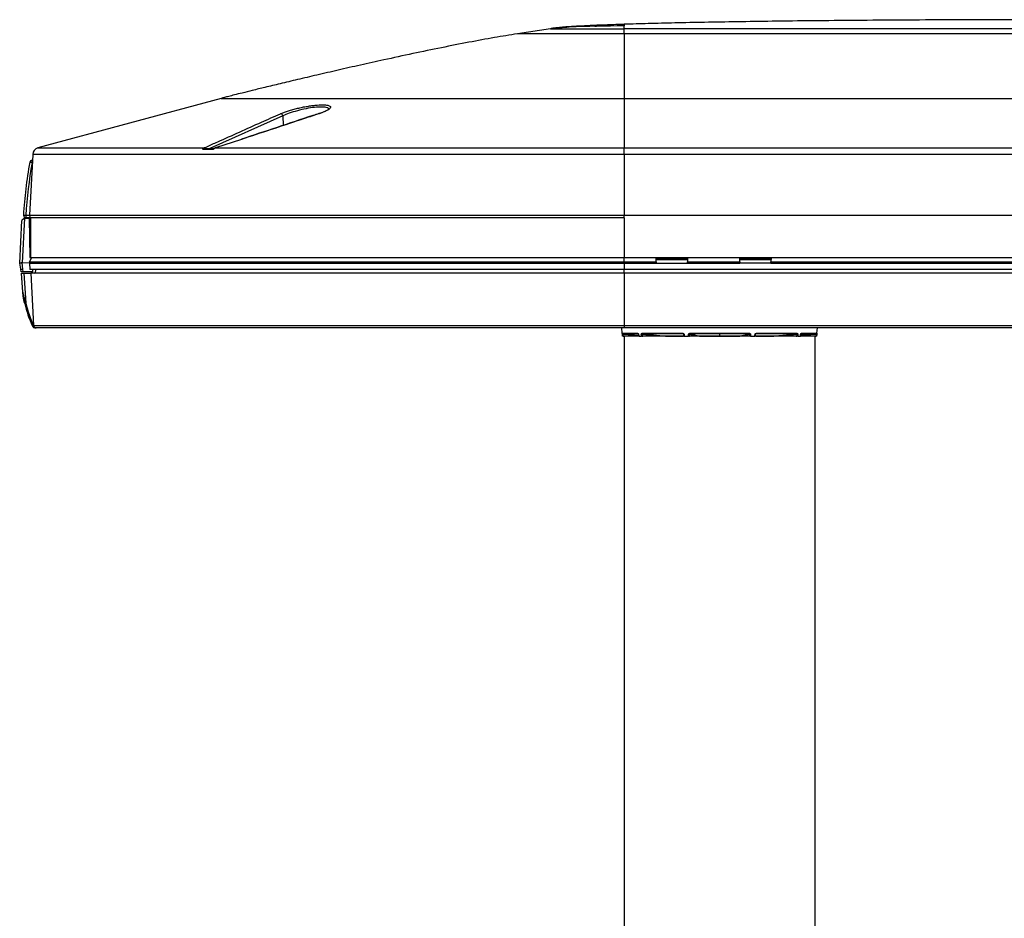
# Model space of a CAD drawing. Header units: millimetres. Extents: x 1141 to 9683, y 1625 to 6203.
# Tile 112 of 118: x 8820 to 9233, y 3802 to 4179. Entities that reach past the tile are written whole.
import ezdxf

# ---------------------------------------------------------------- set-up
doc = ezdxf.new("R2010")
doc.units = ezdxf.units.MM
doc.header["$LTSCALE"] = 25

msp = doc.modelspace()

# ---------------------------------------------------------------- linework, layer by layer
at = {"color": 7, "linetype": 'Continuous', "lineweight": 25}
for p, q in [((9042.52, 4174.76), (9028.69, 4172.62)), ((9061.88, 4175.71), (9061.1, 4175.68)), ((9073.44, 4172.62), (9073.44, 4174.76)), ((9253.44, 4174.76), (9073.44, 4174.76)), ((9253.44, 4172.62), (9073.44, 4172.62)), ((8904.55, 4145.54), (8827.69, 4124.75)), ((8904.55, 4145.54), (9073.44, 4145.54)), ((9073.44, 4145.54), (9073.44, 4124.75)), ((9073.44, 4145.54), (9253.44, 4145.54)), ((8930.36, 4138.22), (8899.7, 4124.47)), ((8930.36, 4138.22), (8930.53, 4134.23)), ((8912.95, 4128.35), (8902.07, 4124.75)), ((8827.69, 4124.75), (8897.3, 4124.75)), ((8896.66, 4124.26), (8901.28, 4124.26)), ((8899.7, 4124.47), (8901.79, 4124.67)), ((8902.07, 4124.75), (9073.44, 4124.75)), ((9073.44, 4122.01), (9073.44, 4124.75)), ((9073.44, 4124.75), (9250.06, 4124.75)), ((8825.48, 4122.01), (8824.14, 4096.51)), ((9073.44, 4122.01), (8825.48, 4122.01)), ((9253.44, 4122.01), (9073.44, 4122.01)), ((9073.44, 4122.01), (9073.44, 4096.51)), ((8825.23, 4118.61), (8825.23, 4119.56)), ((8825.23, 4119.56), (8825.35, 4119.56)), ((8825.3, 4118.61), (8825.23, 4118.61)), ((8822, 4095.25), (8820.95, 4094.31)), ((8822, 4095.25), (8821.02, 4076.52)), ((8821.55, 4096.51), (8822, 4095.51)), ((8822.06, 4095.31), (8822, 4095.25)), ((8822.06, 4095.31), (8823.96, 4095.31)), ((8822.55, 4096.51), (8822.55, 4095.51)), ((8822.55, 4096.51), (8824.14, 4096.51)), ((8824.59, 4095.51), (8822.55, 4095.51)), ((8823.96, 4095.31), (8824.25, 4078.81)), ((8823.96, 4095.31), (8824.59, 4095.31)), ((8824.59, 4095.51), (8824.14, 4096.51)), ((8824.14, 4096.51), (9073.44, 4096.51)), ((8824.59, 4095.61), (9073.44, 4095.61)), ((9073.44, 4095.51), (8824.59, 4095.51)), ((8824.59, 4095.51), (8824.59, 4078.81)), ((9073.44, 4096.51), (9433.44, 4096.51)), ((9073.44, 4095.51), (9073.44, 4096.51)), ((9073.44, 4095.51), (9073.44, 4078.81)), ((8820.02, 4076.47), (8820.95, 4094.31)), ((8824.13, 4076.96), (8825.14, 4078.81)), ((8824.25, 4078.81), (8824.59, 4078.81)), ((8824.59, 4078.81), (9073.44, 4078.81)), ((8824.59, 4078.81), (8824.59, 4078.56)), ((8824.59, 4078.56), (8825, 4078.56)), ((9073.44, 4078.81), (9433.44, 4078.81)), ((9073.44, 4076.96), (9073.44, 4078.81)), ((9086.91, 4076.96), (9086.88, 4078.81)), ((9087.41, 4077.81), (9087.39, 4078.81)), ((9087.39, 4078.79), (9087.69, 4078.79)), ((9087.69, 4078.73), (9087.69, 4078.81)), ((9087.69, 4078.31), (9087.69, 4078.73)), ((9099.19, 4078.73), (9099.19, 4078.81)), ((9099.19, 4078.79), (9099.49, 4078.79)), ((9099.19, 4078.73), (9099.19, 4078.31)), ((9099.49, 4078.81), (9099.47, 4077.81)), ((9100, 4078.81), (9099.97, 4076.96)), ((9121.91, 4076.96), (9121.88, 4078.81)), ((9122.41, 4077.81), (9122.39, 4078.81)), ((9122.39, 4078.77), (9122.69, 4078.77)), ((9122.39, 4078.77), (9122.69, 4078.77)), ((9122.69, 4078.78), (9122.69, 4078.81)), ((9122.69, 4078.78), (9122.69, 4077.81)), ((9123.69, 4078.73), (9123.69, 4078.31)), ((9133.19, 4078.73), (9123.69, 4078.73)), ((9133.19, 4078.31), (9133.19, 4078.73)), ((9134.19, 4078.81), (9134.19, 4078.78)), ((9134.19, 4078.78), (9134.19, 4077.81)), ((9134.19, 4078.77), (9134.49, 4078.77)), ((9134.19, 4078.77), (9134.49, 4078.77)), ((9134.49, 4078.81), (9134.47, 4077.81)), ((9135, 4078.81), (9134.97, 4076.96)), ((8820.48, 4073.85), (8820.02, 4076.47)), ((8821.02, 4076.52), (8824.12, 4076.68)), ((8821.02, 4076.52), (8821.02, 4076.52)), ((8821.34, 4073.95), (8821.02, 4076.52)), ((8824.13, 4076.96), (8824.11, 4076.47)), ((8824.11, 4076.47), (9073.44, 4076.47)), ((8824.11, 4076.47), (8824.25, 4073.81)), ((8824.13, 4076.96), (9073.44, 4076.96)), ((9073.44, 4076.96), (9086.91, 4076.96)), ((9073.44, 4076.96), (9073.44, 4076.47)), ((9073.44, 4076.47), (9073.44, 4073.81)), ((9073.44, 4076.47), (9086.91, 4076.47)), ((9099.99, 4077.81), (9086.89, 4077.81)), ((9086.91, 4076.96), (9086.91, 4076.87)), ((9086.91, 4076.87), (9086.92, 4076.47)), ((9086.91, 4076.87), (9086.91, 4076.47)), ((9086.91, 4076.47), (9086.92, 4076.47)), ((9086.92, 4076.47), (9099.96, 4076.47)), ((9087.69, 4078.31), (9087.69, 4077.81)), ((9098.19, 4078.23), (9088.69, 4078.23)), ((9088.69, 4078.23), (9088.69, 4077.81)), ((9098.19, 4077.81), (9088.69, 4077.81)), ((9098.19, 4077.81), (9098.19, 4078.23)), ((9099.19, 4078.31), (9099.19, 4077.81)), ((9099.96, 4076.47), (9099.97, 4076.96)), ((9099.96, 4076.47), (9121.92, 4076.47)), ((9099.97, 4076.96), (9121.91, 4076.96)), ((9134.99, 4077.81), (9121.89, 4077.81)), ((9121.91, 4076.96), (9121.92, 4076.47)), ((9134.96, 4076.47), (9121.92, 4076.47)), ((9133.19, 4078.31), (9123.69, 4078.31)), ((9134.96, 4076.47), (9134.97, 4076.96)), ((9134.96, 4076.47), (9246.92, 4076.47)), ((9134.97, 4076.96), (9246.91, 4076.96)), ((8820.67, 4072.81), (8820.48, 4073.85)), ((8821.28, 4064.32), (8820.72, 4072.31)), ((8820.72, 4072.31), (8821.72, 4072.31)), ((8821.48, 4072.81), (8821.34, 4073.95)), ((8825.52, 4072.81), (8821.48, 4072.81)), ((8821.72, 4072.31), (8822.61, 4059.6)), ((8821.72, 4072.31), (8824.71, 4072.31)), ((9073.44, 4073.81), (8824.25, 4073.81)), ((9073.44, 4072.31), (8824.71, 4072.31)), ((8824.71, 4072.31), (8825.86, 4050.26)), ((8825.52, 4072.81), (8825.57, 4073.81)), ((8826.71, 4072.31), (8826.84, 4073.81)), ((9253.44, 4073.81), (9073.44, 4073.81)), ((9073.44, 4072.31), (9073.44, 4073.81)), ((9073.44, 4072.31), (9073.44, 4050.26)), ((9253.44, 4072.31), (9073.44, 4072.31)), ((8825.46, 4049.88), (8825.37, 4050.07)), ((8825.83, 4050.26), (8825.86, 4050.26)), ((8825.83, 4050.26), (8825.91, 4049.88)), ((8825.86, 4050.26), (9073.44, 4050.26)), ((9073.44, 4050.26), (9433.44, 4050.26)), ((9073.44, 4050.26), (9073.44, 4049.31)), ((8826.86, 4049.31), (8826.37, 4049.31)), ((9073.44, 4049.31), (8826.86, 4049.31)), ((9072.64, 4047.01), (9072.44, 4049.31)), ((9072.64, 4047.01), (9079.19, 4047.01)), ((9072.68, 4046.52), (9072.64, 4047.01)), ((9072.75, 4045.81), (9072.68, 4046.52)), ((9073, 4045.81), (9072.75, 4045.81)), ((9079.38, 4046.78), (9072.87, 4046.78)), ((9072.87, 4046.78), (9079.49, 4046.27)), ((9072.93, 4046.53), (9073, 4045.81)), ((9079.51, 4046.03), (9072.93, 4046.53)), ((9073, 4045.81), (9073.44, 4045.81)), ((9433.44, 4049.31), (9073.44, 4049.31)), ((9073.44, 4045.81), (9073.44, 3791.34)), ((9079.29, 4045.81), (9073.44, 4045.81)), ((9079.46, 4046.52), (9079.53, 4045.81)), ((9079.56, 4045.81), (9080.67, 4045.81)), ((9080.89, 4047.01), (9098.1, 4047.01)), ((9088.71, 4045.81), (9080.97, 4046.53)), ((9081.01, 4045.81), (9081.26, 4045.81)), ((9098.18, 4046.78), (9081.08, 4046.78)), ((9098.75, 4045.81), (9081.19, 4045.81)), ((9091.03, 4045.86), (9098.38, 4045.86)), ((9098.16, 4046.77), (9098.2, 4046.77)), ((9098.23, 4046.77), (9098.18, 4046.78)), ((9098.26, 4046.76), (9098.18, 4046.78)), ((9098.62, 4045.81), (9100.43, 4045.81)), ((9126.51, 4045.81), (9100.43, 4045.81)), ((9103.96, 4045.81), (9100.74, 4046.53)), ((9100.74, 4045.81), (9100.82, 4045.81)), ((9100.89, 4047.01), (9113.44, 4047.01)), ((9113.44, 4046.78), (9100.96, 4046.78)), ((9105.26, 4045.86), (9113.44, 4045.86)), ((9113.44, 4047.01), (9125.99, 4047.01)), ((9113.44, 4047.01), (9113.44, 4046.78)), ((9125.92, 4046.78), (9113.44, 4046.78)), ((9113.44, 4046.78), (9113.44, 4045.86)), ((9113.44, 4045.86), (9121.62, 4045.86)), ((9113.44, 4045.86), (9113.44, 4045.81)), ((9126.13, 4046.53), (9122.92, 4045.81)), ((9126.06, 4045.81), (9126.14, 4045.81)), ((9126.45, 4045.81), (9128.26, 4045.81)), ((9145.69, 4045.81), (9128.46, 4045.81)), ((9128.48, 4045.86), (9135.84, 4045.86)), ((9128.7, 4046.78), (9128.61, 4046.76)), ((9145.8, 4046.78), (9128.7, 4046.78)), ((9128.78, 4047.01), (9145.98, 4047.01)), ((9145.91, 4046.53), (9138.17, 4045.81)), ((9145.62, 4045.81), (9145.87, 4045.81)), ((9146.21, 4045.81), (9147.32, 4045.81)), ((9153.95, 4046.53), (9147.34, 4046.03)), ((9154.01, 4046.78), (9147.36, 4046.27)), ((9153.44, 4045.81), (9147.37, 4045.81)), ((9154.01, 4046.78), (9147.5, 4046.78)), ((9147.69, 4047.01), (9154.24, 4047.01)), ((9153.44, 4045.81), (9153.44, 3791.34)), ((9153.44, 4045.81), (9153.88, 4045.81)), ((9153.88, 4045.81), (9153.95, 4046.53)), ((9154.13, 4045.81), (9153.88, 4045.81)), ((9154.2, 4046.52), (9154.13, 4045.81)), ((9154.24, 4047.01), (9154.2, 4046.52)), ((9154.24, 4047.01), (9154.44, 4049.31))]:
    msp.add_line(p, q, dxfattribs=at)
at = {"color": 7, "linetype": 'Continuous', "lineweight": 25, "flags": 128}
for points in [[(9042.52, 4174.76), (9042.52, 4174.76)], [(8945.64, 4139.13), (8945.53, 4139.12), (8945.51, 4139.12)], [(8902.07, 4124.75), (8902, 4124.75), (8901.94, 4124.73)], [(9087.69, 4078.73), (9087.71, 4078.63), (9087.77, 4078.54), (9087.86, 4078.45), (9087.98, 4078.38), (9088.13, 4078.31), (9088.31, 4078.27), (9088.49, 4078.24), (9088.69, 4078.23)], [(9098.19, 4078.23), (9098.38, 4078.24), (9098.57, 4078.27), (9098.75, 4078.31), (9098.9, 4078.38), (9099.02, 4078.45), (9099.11, 4078.54), (9099.17, 4078.63), (9099.19, 4078.73)], [(9123.69, 4078.31), (9123.49, 4078.31), (9123.31, 4078.34), (9123.13, 4078.38), (9122.98, 4078.44), (9122.86, 4078.51), (9122.77, 4078.6), (9122.71, 4078.68), (9122.69, 4078.78)], [(9134.19, 4078.78), (9134.17, 4078.68), (9134.11, 4078.6), (9134.02, 4078.51), (9133.9, 4078.44), (9133.75, 4078.38), (9133.57, 4078.34), (9133.38, 4078.31), (9133.19, 4078.31)], [(9088.69, 4077.81), (9088.49, 4077.82), (9088.31, 4077.85), (9088.13, 4077.9), (9087.98, 4077.96), (9087.86, 4078.04), (9087.77, 4078.12), (9087.71, 4078.22), (9087.69, 4078.31)], [(9099.19, 4078.31), (9099.17, 4078.22), (9099.11, 4078.12), (9099.02, 4078.04), (9098.9, 4077.96), (9098.75, 4077.9), (9098.57, 4077.85), (9098.38, 4077.82), (9098.19, 4077.81)], [(8825.46, 4049.88), (8825.48, 4049.85), (8825.52, 4049.83), (8825.56, 4049.82), (8825.62, 4049.82), (8825.69, 4049.82), (8825.76, 4049.83), (8825.83, 4049.85), (8825.91, 4049.88)], [(9079.5, 4046.52), (9079.48, 4046.52), (9079.46, 4046.52), (9079.46, 4046.52), (9079.46, 4046.52)], [(9079.5, 4046.52), (9079.52, 4046.3), (9079.56, 4045.81)], [(9080.67, 4045.81), (9080.64, 4046.31), (9080.64, 4046.31), (9080.63, 4046.52)], [(9080.97, 4046.53), (9080.98, 4046.32), (9081.01, 4045.81)], [(9081.08, 4046.78), (9081.49, 4046.74), (9083.12, 4046.59), (9089.64, 4045.98), (9090.7, 4045.88)], [(9098.48, 4045.81), (9098.45, 4046.32), (9098.43, 4046.53)], [(9098.58, 4046.52), (9098.59, 4046.3), (9098.62, 4045.81)], [(9100.43, 4045.81), (9100.43, 4046.31), (9100.43, 4046.31), (9100.43, 4046.52)], [(9100.74, 4046.53), (9100.74, 4046.32), (9100.74, 4045.81)], [(9100.96, 4046.78), (9101.13, 4046.74), (9101.81, 4046.59), (9104.52, 4045.98), (9104.96, 4045.88)], [(9121.92, 4045.88), (9122.09, 4045.92), (9122.77, 4046.07), (9125.48, 4046.68), (9125.92, 4046.78)], [(9126.14, 4045.81), (9126.14, 4046.32), (9126.13, 4046.53)], [(9126.45, 4046.52), (9126.45, 4046.3), (9126.45, 4045.81)], [(9128.26, 4045.81), (9128.29, 4046.31), (9128.29, 4046.31), (9128.3, 4046.52)], [(9128.44, 4046.53), (9128.43, 4046.32), (9128.4, 4045.81)], [(9136.18, 4045.88), (9136.59, 4045.92), (9138.22, 4046.07), (9144.74, 4046.68), (9145.8, 4046.78)], [(9145.87, 4045.81), (9145.9, 4046.32), (9145.91, 4046.53)], [(9146.25, 4046.52), (9146.24, 4046.3), (9146.21, 4045.81)], [(9147.32, 4045.81), (9147.36, 4046.31), (9147.36, 4046.31), (9147.38, 4046.52)], [(9147.42, 4046.52), (9147.42, 4046.52), (9147.42, 4046.52), (9147.4, 4046.52), (9147.38, 4046.52)]]:
    msp.add_lwpolyline(points, dxfattribs=at)
at = {"color": 7, "linetype": 'Continuous', "lineweight": 25}
for centre, radius, start, end in [((8929.32, 4138.07), 1.06, 7.813, 86.8849), ((8828.47, 4121.85), 3, 105.135, 177), ((8897.29, 4123.82), 0.927, 33.2274, 89.348), ((9021.13, 4083.58), 200, 169.8758, 176.2918), ((9021.13, 4083.63), 199, 169.8758, 176.2898), ((8825.23, 4118.56), 1, 90, 169.8758), ((8824.14, 4113.9), 4.84, 76.9664, 88.7385), ((9123.67, 4080.56), 1.83, 252.9438, 270.6946), ((9133.21, 4080.56), 1.83, 269.3054, 287.0562), ((8826.27, 4073.31), 1, 270, 296.5496), ((8821.78, 4064.35), 0.5, 184, 187.016), ((8821.95, 4061.95), 2.43, 274.1201, 285.7878), ((8868.08, 4070.05), 47.15, 192.9087, 205.0712), ((8868.08, 4070.03), 46.65, 192.9087, 205.0712), ((8824.63, 4052.54), 2.58, 286.8493, 297.742), ((8826.37, 4050.31), 1, 205.326, 270), ((8826.86, 4050.31), 1, 183, 270), ((9072.89, 4047.03), 0.25, 185, 265.6347), ((9072.71, 4048.32), 1.8, 269.0258, 276.9796), ((9079.42, 4047.01), 0.232, 180.371, 260.2825), ((9080.7, 4049.08), 2.56, 268.3242, 276.028), ((9081.12, 4047), 0.229, 179.199, 258.5797), ((9090.71, 4045.75), 0.134, 96.1468, 151.7517), ((9091.01, 4045.69), 0.177, 44.4365, 83.1777), ((9098.34, 4046.97), 0.247, 171.3492, 230.2873), ((9098.51, 4046.86), 0.346, 254.4398, 281.009), ((9100.52, 4048.11), 1.6, 266.7304, 278.0303), ((9101.16, 4046.97), 0.274, 171.5209, 223.0276), ((9104.96, 4045.65), 0.235, 90.6916, 135.3987), ((9105.22, 4045.79), 0.0864, 14.6694, 58.4802), ((9121.66, 4045.79), 0.0864, 121.5198, 165.3306), ((9121.92, 4045.65), 0.235, 44.6013, 89.3084), ((9125.72, 4046.97), 0.274, 316.9724, 8.4791), ((9126.36, 4048.11), 1.6, 261.9697, 273.2696), ((9128.36, 4047.02), 0.507, 263.2797, 281.287), ((9128.54, 4046.97), 0.247, 309.7127, 8.6508), ((9135.87, 4045.69), 0.177, 96.8223, 135.5635), ((9136.17, 4045.75), 0.134, 28.2483, 83.8532), ((9145.76, 4047), 0.229, 281.4203, 0.801), ((9146.18, 4049.08), 2.56, 263.972, 271.6758), ((9147.46, 4047.01), 0.232, 279.7175, 359.629), ((9154.16, 4048.32), 1.8, 263.0204, 270.9742), ((9153.99, 4047.03), 0.25, 274.3653, 355)]:
    msp.add_arc(centre, radius, start, end, dxfattribs=at)
for centre, major_axis, ratio, start_param, end_param in [((8826.37, 4050.31), (0, 1), 0.5, 2.012818, 3.141593), ((9072.93, 4046.52), (-0.063, 0.256), 0.002397, 4.746404, 6.282395), ((9153.94, 4046.52), (0.063, 0.256), 0.002397, 0.000791, 1.536782)]:
    msp.add_ellipse(centre, major_axis=major_axis, ratio=ratio, start_param=start_param, end_param=end_param, dxfattribs=at)
for points, knots in [([(9253.44, 4178.55), (9246.02, 4178.54), (9231.5, 4178.54), (9210.22, 4178.47), (9189.99, 4178.38), (9170.83, 4178.24), (9152.81, 4178.08), (9136.25, 4177.89), (9121.16, 4177.67), (9107.54, 4177.44), (9095.09, 4177.19), (9083.85, 4176.92), (9076.77, 4176.7), (9073.44, 4176.6)], [0, 0, 0, 0, 0.1236577, 0.2418621, 0.3543401, 0.4608185, 0.5610233, 0.6546818, 0.7367505, 0.8125366, 0.8818188, 0.9443784, 1, 1, 1, 1]), ([(9073.44, 4176.59), (9071.12, 4176.51), (9066.81, 4176.37), (9060.83, 4176.14), (9055.8, 4175.9), (9051.7, 4175.67), (9048.44, 4175.45), (9045.94, 4175.23), (9044.07, 4175.01), (9042.99, 4174.84), (9042.52, 4174.76)], [0, 0, 0, 0, 0.226537, 0.420324, 0.582354, 0.714302, 0.818614, 0.898089, 0.956121, 1, 1, 1, 1]), ([(9073.44, 4175.91), (9065.76, 4175.89), (9055.44, 4175.85), (9045.16, 4174.99), (9042.52, 4174.76)], [0, 0, 0, 0, 0.743568, 1, 1, 1, 1]), ([(9042.52, 4174.76), (9042.57, 4174.76), (9042.67, 4174.76), (9043.5, 4174.76), (9045.01, 4174.76), (9047.57, 4174.76), (9051.44, 4174.76), (9056.15, 4174.76), (9060.94, 4174.76), (9065.42, 4174.76), (9069.39, 4174.76), (9072.09, 4174.76), (9073.44, 4174.76)], [0, 0, 0, 0, 0.083364, 0.166751, 0.250116, 0.375058, 0.5, 0.624942, 0.749884, 0.833249, 0.916636, 1, 1, 1, 1]), ([(9073.44, 4176.6), (9073.44, 4176.6), (9073.44, 4176.59), (9073.44, 4176.56), (9073.44, 4176.5), (9073.44, 4176.42), (9073.44, 4176.32), (9073.44, 4176.2), (9073.44, 4176.07), (9073.44, 4175.96), (9073.44, 4175.91)], [0, 0, 0, 0, 0.1565575, 0.3049747, 0.4448137, 0.5756361, 0.697004, 0.8084793, 0.9096239, 1, 1, 1, 1]), ([(9073.44, 4174.76), (9073.44, 4174.88), (9073.44, 4175.22), (9073.44, 4175.54), (9073.44, 4175.75), (9073.44, 4175.91)], [0, 0, 0, 0, 0.100198, 0.301774, 1, 1, 1, 1]), ([(9028.69, 4172.62), (9025.48, 4172.1), (9018.69, 4171), (9008.09, 4169.03), (8996.67, 4166.78), (8984.77, 4164.3), (8973.45, 4161.86), (8963, 4159.54), (8953.65, 4157.42), (8944.84, 4155.38), (8936.73, 4153.48), (8929.47, 4151.75), (8923.17, 4150.23), (8917.88, 4148.94), (8913.61, 4147.88), (8910.31, 4147.05), (8907.85, 4146.42), (8906.03, 4145.94), (8905, 4145.66), (8904.55, 4145.54)], [0, 0, 0, 0, 0.076775, 0.162286, 0.25463, 0.351294, 0.449321, 0.528012, 0.603964, 0.67562, 0.741475, 0.800473, 0.85173, 0.894602, 0.929062, 0.955524, 0.974908, 0.989021, 1, 1, 1, 1]), ([(9073.44, 4172.62), (9071.64, 4172.62), (9067.96, 4172.62), (9062.42, 4172.62), (9057.35, 4172.62), (9052.83, 4172.62), (9048.9, 4172.62), (9045.18, 4172.62), (9041.74, 4172.62), (9038.64, 4172.62), (9035.93, 4172.62), (9033.63, 4172.62), (9031.57, 4172.62), (9029.95, 4172.62), (9028.88, 4172.62), (9028.75, 4172.62), (9028.69, 4172.62)], [0, 0, 0, 0, 0.076805, 0.156939, 0.239951, 0.303775, 0.368607, 0.434128, 0.5, 0.565872, 0.631393, 0.696225, 0.760049, 0.843061, 0.923195, 1, 1, 1, 1]), ([(9073.44, 4172.62), (9073.44, 4172.1), (9073.44, 4171), (9073.44, 4169.03), (9073.44, 4166.78), (9073.44, 4164.3), (9073.44, 4161.86), (9073.44, 4159.54), (9073.44, 4157.42), (9073.44, 4155.38), (9073.44, 4153.48), (9073.44, 4151.75), (9073.44, 4150.23), (9073.44, 4148.94), (9073.44, 4147.88), (9073.44, 4147.05), (9073.44, 4146.42), (9073.44, 4145.94), (9073.44, 4145.66), (9073.44, 4145.54)], [0, 0, 0, 0, 0.076775, 0.162286, 0.25463, 0.351294, 0.449321, 0.528012, 0.603964, 0.67562, 0.741475, 0.800473, 0.85173, 0.894602, 0.929062, 0.955524, 0.974908, 0.989021, 1, 1, 1, 1]), ([(8929.37, 4139.13), (8929.8, 4139.31), (8930.66, 4139.67), (8932.27, 4140.22), (8934.05, 4140.76), (8935.99, 4141.27), (8938.02, 4141.73), (8940.05, 4142.13), (8942.04, 4142.45), (8944.48, 4142.75), (8947.21, 4142.92), (8948.54, 4142.74), (8949.2, 4142.66)], [0, 0, 0, 0, 0.08657, 0.17314, 0.259747, 0.346345, 0.432277, 0.518194, 0.601528, 0.684848, 0.844523, 1, 1, 1, 1]), ([(8949.41, 4140.91), (8949.45, 4141.03), (8949.57, 4141.4), (8948.61, 4141.79), (8946.63, 4141.99), (8943.67, 4141.81), (8940.1, 4141.25), (8936.37, 4140.38), (8932.86, 4139.31), (8931.2, 4138.58), (8930.36, 4138.22)], [0, 0, 0, 0, 0.054881, 0.18208, 0.309152, 0.439652, 0.575581, 0.716118, 0.858059, 1, 1, 1, 1]), ([(8949.56, 4141.05), (8949.57, 4141.05), (8949.57, 4141.06), (8949.33, 4140.82), (8948.84, 4140.5), (8948.05, 4140.08), (8946.95, 4139.62), (8946.04, 4139.28), (8945.46, 4139.1), (8945.4, 4139.08)], [0, 0, 0, 0, 0.0927492, 0.2408235, 0.4016413, 0.58307, 0.7755754, 0.9750936, 1, 1, 1, 1]), ([(8949.2, 4142.66), (8949.64, 4142.51), (8950.53, 4142.2), (8950.34, 4141.39), (8949.19, 4140.57), (8947.66, 4139.86), (8946.54, 4139.43), (8945.83, 4139.19), (8945.64, 4139.13)], [0, 0, 0, 0, 0.228347, 0.462242, 0.704744, 0.830348, 0.955953, 1, 1, 1, 1]), ([(8897.3, 4124.75), (8897.68, 4124.92), (8899.59, 4125.78), (8907.61, 4129.39), (8917.92, 4134.01), (8926.7, 4137.94), (8929.37, 4139.13)], [0, 0, 0, 0, 0.035726, 0.178629, 0.750241, 1, 1, 1, 1]), ([(8945.64, 4139.13), (8945.12, 4138.96), (8942.53, 4138.11), (8931.63, 4134.52), (8921.25, 4131.09), (8912.95, 4128.35)], [0, 0, 0, 0, 0.047619, 0.238095, 1, 1, 1, 1]), ([(8945.49, 4139.2), (8944.64, 4138.92), (8933.8, 4135.33), (8922.96, 4131.73), (8912.97, 4128.4)], [0, 0, 0, 0, 0.07796, 1, 1, 1, 1]), ([(8896.66, 4124.26), (8896.72, 4124.32), (8896.91, 4124.54), (8897.14, 4124.66), (8897.3, 4124.75)], [0, 0, 0, 0, 0.3011952, 1, 1, 1, 1]), ([(8898.06, 4124.33), (8897.91, 4124.32), (8897.68, 4124.3), (8897.29, 4124.28), (8897.02, 4124.27), (8896.8, 4124.26), (8896.7, 4124.26), (8896.66, 4124.26)], [0, 0, 0, 0, 0.395133, 0.581216, 0.769177, 0.889698, 1, 1, 1, 1]), ([(8899.7, 4124.47), (8899.29, 4124.44), (8898.77, 4124.39), (8898.19, 4124.34), (8898.06, 4124.33)], [0, 0, 0, 0, 0.789867, 1, 1, 1, 1]), ([(8901.28, 4124.26), (8901.24, 4124.26), (8901.16, 4124.26), (8901.11, 4124.26), (8901.12, 4124.27), (8901.13, 4124.27)], [0, 0, 0, 0, 0.343167, 0.718125, 1, 1, 1, 1]), ([(8901.94, 4124.72), (8901.86, 4124.7), (8901.56, 4124.61), (8901.31, 4124.4), (8901.14, 4124.26)], [0, 0, 0, 0, 0.284315, 1, 1, 1, 1]), ([(8902.07, 4124.75), (8901.88, 4124.66), (8901.6, 4124.54), (8901.35, 4124.32), (8901.28, 4124.26)], [0, 0, 0, 0, 0.6988048, 1, 1, 1, 1]), ([(8821.55, 4096.51), (8821.56, 4096.52), (8821.59, 4096.52), (8821.82, 4096.52), (8822.15, 4096.52), (8822.42, 4096.51), (8822.55, 4096.51)], [0, 0, 0, 0, 0.249976, 0.499848, 0.749571, 1, 1, 1, 1]), ([(8822.55, 4095.51), (8822.47, 4095.51), (8822.33, 4095.51), (8822.15, 4095.51), (8822.02, 4095.51), (8822, 4095.51), (8822, 4095.51)], [0, 0, 0, 0, 0.250567, 0.500234, 0.750003, 1, 1, 1, 1]), ([(8821.02, 4076.52), (8820.91, 4076.52), (8820.68, 4076.51), (8820.38, 4076.49), (8820.16, 4076.48), (8820.04, 4076.47), (8820.02, 4076.47), (8820.02, 4076.47)], [0, 0, 0, 0, 0.212965, 0.427773, 0.643472, 0.854259, 1, 1, 1, 1]), ([(8820.48, 4073.85), (8820.5, 4073.85), (8820.52, 4073.85), (8820.72, 4073.88), (8821, 4073.91), (8821.22, 4073.94), (8821.34, 4073.95)], [0, 0, 0, 0, 0.250294, 0.5, 0.749706, 1, 1, 1, 1]), ([(8821.48, 4072.81), (8821.38, 4072.81), (8821.2, 4072.81), (8820.95, 4072.81), (8820.77, 4072.81), (8820.68, 4072.81), (8820.67, 4072.81), (8820.67, 4072.81)], [0, 0, 0, 0, 0.217232, 0.434246, 0.652779, 0.861272, 1, 1, 1, 1]), ([(8821.28, 4064.32), (8821.28, 4064.32), (8821.28, 4064.32), (8821.28, 4064.31), (8821.29, 4064.29), (8821.31, 4064.16), (8821.42, 4063.59), (8821.76, 4062.02), (8822.26, 4060.6), (8822.61, 4059.6)], [0, 0, 0, 0, 0.003745, 0.008113, 0.014773, 0.032836, 0.105323, 0.377568, 1, 1, 1, 1]), ([(8822.12, 4059.52), (8821.91, 4060.53), (8821.6, 4061.98), (8821.38, 4063.55), (8821.3, 4064.12), (8821.29, 4064.26), (8821.28, 4064.28), (8821.28, 4064.29), (8821.28, 4064.29), (8821.28, 4064.29)], [0, 0, 0, 0, 0.632866, 0.907544, 0.97665, 0.991229, 0.995594, 0.998053, 1, 1, 1, 1]), ([(9079.19, 4047.01), (9079.22, 4047), (9079.28, 4046.99), (9079.37, 4046.9), (9079.44, 4046.78), (9079.48, 4046.64), (9079.49, 4046.55), (9079.5, 4046.52)], [0, 0, 0, 0, 0.216214, 0.432135, 0.648431, 0.86707, 1, 1, 1, 1]), ([(9079.36, 4046.78), (9079.36, 4046.78), (9079.36, 4046.79), (9079.38, 4046.77), (9079.41, 4046.72), (9079.44, 4046.65), (9079.45, 4046.57), (9079.46, 4046.53), (9079.46, 4046.52)], [0, 0, 0, 0, 0.074496, 0.276758, 0.473432, 0.682689, 0.920466, 1, 1, 1, 1]), ([(9079.56, 4045.81), (9079.55, 4045.81), (9079.53, 4045.81), (9079.52, 4045.81), (9079.52, 4045.81)], [0, 0, 0, 0, 0.559771, 1, 1, 1, 1]), ([(9080.63, 4046.52), (9080.63, 4046.58), (9080.63, 4046.69), (9080.68, 4046.84), (9080.75, 4046.95), (9080.83, 4047), (9080.88, 4047), (9080.89, 4047.01)], [0, 0, 0, 0, 0.222484, 0.445348, 0.666655, 0.885113, 1, 1, 1, 1]), ([(9081.01, 4045.81), (9080.99, 4045.81), (9080.94, 4045.81), (9080.85, 4045.81), (9080.77, 4045.81), (9080.7, 4045.81), (9080.68, 4045.81), (9080.67, 4045.81)], [0, 0, 0, 0, 0.218975, 0.437978, 0.656304, 0.873826, 1, 1, 1, 1]), ([(9081.08, 4046.78), (9081.07, 4046.78), (9081.04, 4046.78), (9081.01, 4046.75), (9080.98, 4046.69), (9080.96, 4046.62), (9080.97, 4046.56), (9080.97, 4046.53)], [0, 0, 0, 0, 0.1128074, 0.3275979, 0.5475873, 0.772591, 1, 1, 1, 1]), ([(9090.7, 4045.88), (9090.72, 4045.88), (9090.77, 4045.87), (9090.86, 4045.87), (9090.94, 4045.86), (9091, 4045.86), (9091.03, 4045.86), (9091.03, 4045.86)], [0, 0, 0, 0, 0.2243672, 0.448742, 0.6720051, 0.8938913, 1, 1, 1, 1]), ([(9098.1, 4047.01), (9098.15, 4047), (9098.25, 4046.99), (9098.39, 4046.9), (9098.5, 4046.78), (9098.56, 4046.64), (9098.57, 4046.55), (9098.58, 4046.52)], [0, 0, 0, 0, 0.216214, 0.432135, 0.648431, 0.86707, 1, 1, 1, 1]), ([(9098.23, 4046.77), (9098.26, 4046.76), (9098.3, 4046.75), (9098.37, 4046.69), (9098.41, 4046.61), (9098.42, 4046.55), (9098.42, 4046.53)], [0, 0, 0, 0, 0.2706555, 0.5169225, 0.7770078, 1, 1, 1, 1]), ([(9100.43, 4046.52), (9100.44, 4046.58), (9100.45, 4046.69), (9100.53, 4046.84), (9100.65, 4046.95), (9100.78, 4047), (9100.86, 4047), (9100.89, 4047.01)], [0, 0, 0, 0, 0.222484, 0.445348, 0.666655, 0.885113, 1, 1, 1, 1]), ([(9100.74, 4045.81), (9100.73, 4045.81), (9100.71, 4045.81), (9100.64, 4045.81), (9100.56, 4045.81), (9100.49, 4045.81), (9100.44, 4045.81), (9100.43, 4045.81)], [0, 0, 0, 0, 0.218975, 0.437978, 0.656304, 0.873826, 1, 1, 1, 1]), ([(9100.74, 4046.53), (9100.75, 4046.56), (9100.75, 4046.62), (9100.79, 4046.69), (9100.84, 4046.75), (9100.91, 4046.78), (9100.95, 4046.78), (9100.96, 4046.78)], [0, 0, 0, 0, 0.227409, 0.452413, 0.672402, 0.887193, 1, 1, 1, 1]), ([(9104.96, 4045.88), (9104.97, 4045.88), (9104.99, 4045.87), (9105.06, 4045.87), (9105.14, 4045.86), (9105.21, 4045.86), (9105.25, 4045.86), (9105.26, 4045.86)], [0, 0, 0, 0, 0.224367, 0.448742, 0.672005, 0.893891, 1, 1, 1, 1]), ([(9121.62, 4045.86), (9121.64, 4045.86), (9121.7, 4045.86), (9121.78, 4045.87), (9121.86, 4045.87), (9121.9, 4045.88), (9121.92, 4045.88), (9121.92, 4045.88)], [0, 0, 0, 0, 0.2212799, 0.4425911, 0.6640728, 0.8866055, 1, 1, 1, 1]), ([(9125.92, 4046.78), (9125.94, 4046.78), (9126, 4046.77), (9126.06, 4046.73), (9126.11, 4046.66), (9126.13, 4046.59), (9126.13, 4046.55), (9126.13, 4046.53)], [0, 0, 0, 0, 0.212239, 0.425391, 0.641855, 0.863904, 1, 1, 1, 1]), ([(9125.99, 4047.01), (9126.04, 4047), (9126.15, 4046.99), (9126.28, 4046.9), (9126.39, 4046.78), (9126.44, 4046.64), (9126.45, 4046.55), (9126.45, 4046.52)], [0, 0, 0, 0, 0.216214, 0.432135, 0.648431, 0.86707, 1, 1, 1, 1]), ([(9126.45, 4045.81), (9126.42, 4045.81), (9126.37, 4045.81), (9126.28, 4045.81), (9126.21, 4045.81), (9126.16, 4045.81), (9126.14, 4045.81), (9126.14, 4045.81)], [0, 0, 0, 0, 0.217252, 0.434508, 0.651743, 0.869507, 1, 1, 1, 1]), ([(9128.3, 4046.52), (9128.31, 4046.58), (9128.33, 4046.69), (9128.42, 4046.84), (9128.55, 4046.95), (9128.67, 4047), (9128.75, 4047), (9128.78, 4047.01)], [0, 0, 0, 0, 0.2224841, 0.4453482, 0.6666547, 0.8851129, 1, 1, 1, 1]), ([(9128.46, 4046.53), (9128.46, 4046.54), (9128.46, 4046.58), (9128.49, 4046.66), (9128.55, 4046.72), (9128.6, 4046.76), (9128.64, 4046.77), (9128.64, 4046.77)], [0, 0, 0, 0, 0.119665, 0.379528, 0.633356, 0.886988, 1, 1, 1, 1]), ([(9128.7, 4046.78), (9128.68, 4046.78), (9128.66, 4046.78), (9128.65, 4046.77), (9128.64, 4046.77)], [0, 0, 0, 0, 0.789295, 1, 1, 1, 1]), ([(9135.84, 4045.86), (9135.86, 4045.86), (9135.9, 4045.86), (9135.98, 4045.87), (9136.07, 4045.87), (9136.14, 4045.88), (9136.17, 4045.88), (9136.18, 4045.88)], [0, 0, 0, 0, 0.22128, 0.442591, 0.664073, 0.886606, 1, 1, 1, 1]), ([(9145.91, 4046.53), (9145.91, 4046.55), (9145.92, 4046.59), (9145.91, 4046.66), (9145.89, 4046.73), (9145.85, 4046.77), (9145.82, 4046.78), (9145.8, 4046.78)], [0, 0, 0, 0, 0.136096, 0.358145, 0.574609, 0.787761, 1, 1, 1, 1]), ([(9146.21, 4045.81), (9146.2, 4045.81), (9146.16, 4045.81), (9146.08, 4045.81), (9145.99, 4045.81), (9145.92, 4045.81), (9145.88, 4045.81), (9145.87, 4045.81)], [0, 0, 0, 0, 0.217252, 0.434508, 0.651743, 0.869507, 1, 1, 1, 1]), ([(9145.98, 4047.01), (9146.02, 4047), (9146.08, 4046.99), (9146.17, 4046.9), (9146.23, 4046.78), (9146.25, 4046.64), (9146.25, 4046.55), (9146.25, 4046.52)], [0, 0, 0, 0, 0.216214, 0.432135, 0.648431, 0.86707, 1, 1, 1, 1]), ([(9147.38, 4046.52), (9147.39, 4046.58), (9147.41, 4046.69), (9147.47, 4046.84), (9147.55, 4046.95), (9147.63, 4047), (9147.67, 4047), (9147.69, 4047.01)], [0, 0, 0, 0, 0.2224841, 0.4453482, 0.6666547, 0.8851129, 1, 1, 1, 1]), ([(9147.42, 4046.52), (9147.42, 4046.53), (9147.43, 4046.59), (9147.45, 4046.66), (9147.48, 4046.74), (9147.51, 4046.78), (9147.52, 4046.79), (9147.52, 4046.79), (9147.52, 4046.79)], [0, 0, 0, 0, 0.107758, 0.369419, 0.583196, 0.778151, 0.959319, 1, 1, 1, 1])]:
    msp.add_open_spline(points, degree=3, knots=knots, dxfattribs=at)

doc.saveas('drawing.dxf')
